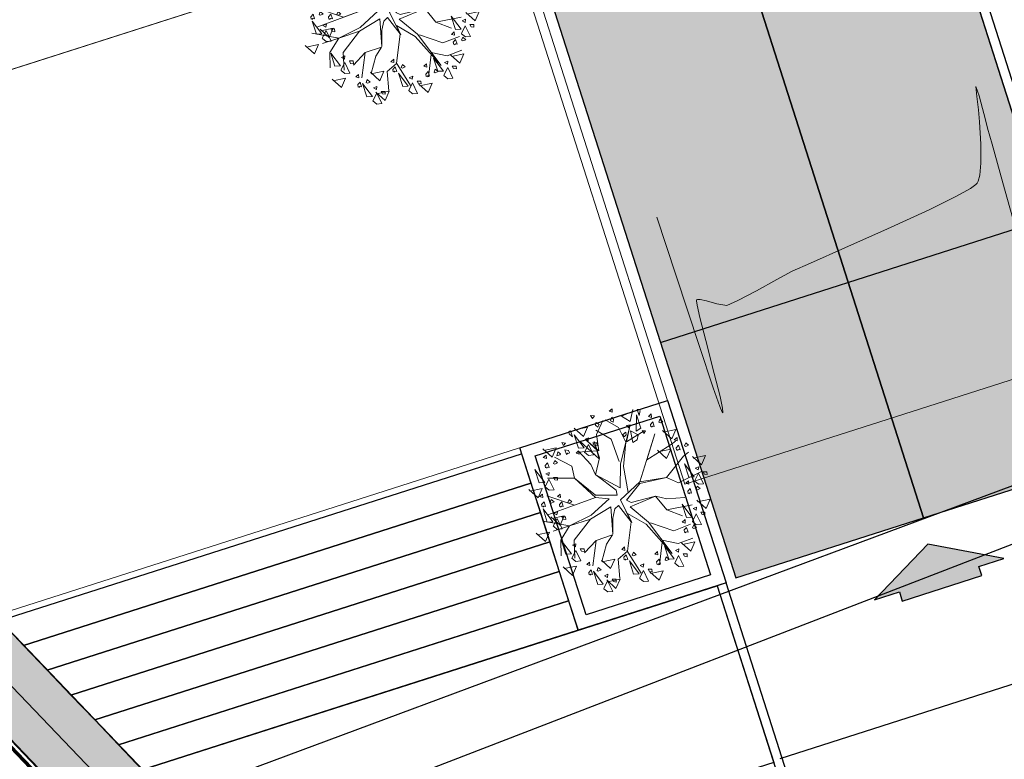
# Model space of a CAD drawing. Header units: metres. Extents: x 1111994 to 1112800, y 1268200 to 1269007.
# Tile 39 of 86: x 1112465 to 1112480, y 1268445 to 1268457. Entities that reach past the tile are written whole.
import ezdxf

# ---------------------------------------------------------------- set-up
doc = ezdxf.new("R2010")
doc.units = ezdxf.units.M
doc.header["$LTSCALE"] = 12.7
doc.header["$MEASUREMENT"] = 0
doc.linetypes.add('DASHED', pattern=[0.75, 0.5, -0.25])
for name, color, linetype in [('A-PISO-CONC_Pluma_Nº__100', 7, 'Continuous'), ('Base', 251, 'Continuous'), ('P-ARBO-CONS', 7, 'Continuous'), ('RED PVC', 5, 'Continuous'), ('TUBERIA SANITARIA', 84, 'Continuous')]:
    doc.layers.add(name, color=color, linetype=linetype)

# ---------------------------------------------------------------- blocks, each defined once
blk = doc.blocks.new('ARBOLL[25]_1', base_point=(476.535, 257.425))
at = {"layer": 'P-ARBO-CONS', "color": 252, "linetype": 'Continuous', "lineweight": 0}
for p, q in [((476.322, 258.842), (476.368, 258.882)), ((476.368, 258.882), (476.372, 258.827)), ((476.022, 258.771), (476.05, 258.724)), ((476.082, 258.765), (476.022, 258.771)), ((476.05, 258.724), (476.082, 258.765)), ((476.372, 258.827), (476.322, 258.842)), ((476.341, 258.686), (476.367, 258.743)), ((476.367, 258.743), (476.393, 258.708)), ((476.708, 258.841), (476.519, 258.759)), ((476.519, 258.759), (476.66, 258.674)), ((476.66, 258.674), (476.703, 258.871)), ((476.763, 258.781), (476.757, 258.519)), ((476.833, 258.567), (476.763, 258.781)), ((476.775, 258.869), (476.825, 258.872)), ((476.804, 258.772), (476.775, 258.869)), ((476.822, 258.852), (476.804, 258.772)), ((477.002, 258.797), (476.957, 258.756)), ((476.957, 258.756), (477.006, 258.742)), ((477.006, 258.742), (477.002, 258.797)), ((475.904, 258.432), (475.755, 258.568)), ((475.768, 258.541), (475.97, 258.583)), ((475.97, 258.583), (475.904, 258.432)), ((476.103, 258.659), (476.102, 258.614)), ((476.102, 258.614), (476.135, 258.584)), ((476.157, 258.627), (476.103, 258.659)), ((476.219, 258.69), (476.115, 258.463)), ((476.135, 258.584), (476.157, 258.627)), ((476.254, 258.702), (476.47, 258.576)), ((476.384, 258.664), (476.341, 258.686)), ((476.393, 258.708), (476.384, 258.664)), ((476.47, 258.576), (476.593, 258.342)), ((476.593, 258.342), (476.658, 258.599)), ((476.658, 258.599), (476.603, 258.348)), ((476.663, 258.621), (476.604, 258.609)), ((476.604, 258.609), (476.639, 258.571)), ((476.639, 258.571), (476.663, 258.621)), ((476.757, 258.519), (476.833, 258.567)), ((476.989, 258.629), (477.027, 258.672)), ((476.996, 258.59), (476.989, 258.629)), ((477.022, 258.601), (477.007, 258.584)), ((477.051, 258.596), (477.022, 258.601)), ((477.027, 258.672), (477.051, 258.596)), ((477.125, 258.662), (477.144, 258.711)), ((477.144, 258.651), (477.125, 258.662)), ((477.144, 258.711), (477.189, 258.67)), ((477.189, 258.67), (477.144, 258.651)), ((475.698, 258.525), (475.655, 258.498)), ((475.669, 258.483), (475.73, 258.429)), ((475.73, 258.429), (475.698, 258.525)), ((475.758, 258.46), (475.915, 258.25)), ((475.826, 258.245), (475.758, 258.46)), ((475.932, 258.387), (475.988, 258.412)), ((475.988, 258.412), (475.981, 258.361)), ((476.354, 258.391), (476.104, 258.533)), ((476.115, 258.463), (476.151, 258.201)), ((476.593, 258.501), (476.542, 258.465)), ((476.542, 258.465), (476.566, 258.426)), ((476.566, 258.426), (476.598, 258.457)), ((476.598, 258.457), (476.593, 258.501)), ((476.603, 258.348), (476.887, 258.526)), ((476.792, 258.458), (476.669, 258.524)), ((476.669, 258.524), (476.701, 258.336)), ((476.771, 258.378), (476.791, 258.455)), ((476.817, 257.701), (477.057, 258.476)), ((476.884, 258.483), (476.857, 258.529)), ((476.857, 258.529), (476.911, 258.523)), ((476.911, 258.523), (476.884, 258.483)), ((477.057, 258.476), (476.93, 258.053)), ((477.336, 258.395), (477.186, 258.531)), ((477.2, 258.504), (477.402, 258.546)), ((477.402, 258.546), (477.336, 258.395)), ((477.42, 258.417), (477.374, 258.377)), ((477.424, 258.362), (477.42, 258.417)), ((475.261, 258.207), (475.463, 258.25)), ((475.463, 258.25), (475.397, 258.098)), ((475.583, 258.286), (475.554, 258.333)), ((475.554, 258.333), (475.615, 258.327)), ((475.615, 258.327), (475.583, 258.286)), ((475.915, 258.25), (475.826, 258.245)), ((475.845, 258.358), (476.16, 258.072)), ((475.922, 258.18), (475.984, 258.305)), ((475.981, 258.361), (475.932, 258.387)), ((476.151, 258.201), (475.95, 258.373)), ((475.95, 258.373), (476.14, 258.2)), ((475.984, 258.305), (476.067, 258.133)), ((476.059, 258.33), (476.122, 258.33)), ((476.081, 258.291), (476.059, 258.33)), ((476.16, 258.072), (476.08, 258.349)), ((476.08, 258.349), (476.163, 258.089)), ((476.124, 258.285), (476.081, 258.291)), ((476.122, 258.33), (476.124, 258.285)), ((476.486, 258.03), (476.354, 258.391)), ((476.502, 257.984), (476.593, 258.342)), ((476.593, 258.342), (476.552, 257.946)), ((476.701, 258.336), (476.771, 258.378)), ((476.93, 258.053), (477.309, 258.293)), ((477.309, 258.293), (477.393, 258.359)), ((477.374, 258.377), (477.424, 258.362)), ((477.406, 258.25), (477.444, 258.292)), ((477.413, 258.211), (477.406, 258.25)), ((477.444, 258.292), (477.469, 258.217)), ((477.542, 258.283), (477.561, 258.332)), ((477.562, 258.272), (477.542, 258.283)), ((477.561, 258.332), (477.606, 258.291)), ((477.606, 258.291), (477.562, 258.272)), ((475.397, 258.098), (475.248, 258.234)), ((475.301, 258.13), (475.255, 258.09)), ((475.255, 258.09), (475.305, 258.075)), ((475.305, 258.075), (475.301, 258.13)), ((475.438, 258.098), (475.715, 257.955)), ((475.489, 258.182), (475.476, 258.122)), ((475.476, 258.122), (475.523, 258.133)), ((475.533, 258.153), (475.489, 258.182)), ((475.523, 258.133), (475.533, 258.153)), ((475.663, 258.205), (475.607, 258.217)), ((475.607, 258.217), (475.631, 258.141)), ((475.631, 258.141), (475.652, 258.163)), ((475.652, 258.163), (475.674, 258.158)), ((475.68, 258.169), (475.663, 258.205)), ((475.828, 258.2), (475.787, 258.164)), ((475.787, 258.164), (475.833, 258.147)), ((476.14, 258.2), (475.805, 258.18)), ((476.022, 257.979), (475.824, 258.193)), ((475.833, 258.147), (475.828, 258.2)), ((475.986, 258.126), (475.925, 258.178)), ((476.067, 258.133), (475.986, 258.126)), ((476.163, 258.089), (476.103, 257.811)), ((477.25, 258.073), (477.101, 258.209)), ((477.114, 258.182), (477.316, 258.224)), ((477.247, 257.768), (477.523, 258.112)), ((477.316, 258.224), (477.25, 258.073)), ((477.439, 258.222), (477.424, 258.205)), ((477.469, 258.217), (477.439, 258.222)), ((477.523, 258.112), (477.604, 258.179)), ((477.817, 257.975), (477.667, 258.111)), ((477.681, 258.084), (477.883, 258.126)), ((477.883, 258.126), (477.817, 257.975)), ((475.287, 257.963), (475.325, 258.005)), ((475.294, 257.924), (475.287, 257.963)), ((475.32, 257.935), (475.305, 257.918)), ((475.35, 257.93), (475.32, 257.935)), ((475.325, 258.005), (475.35, 257.93)), ((475.423, 257.996), (475.442, 258.045)), ((475.443, 257.985), (475.423, 257.996)), ((475.442, 258.045), (475.487, 258.004)), ((475.487, 258.004), (475.443, 257.985)), ((475.715, 257.955), (475.76, 257.756)), ((476.103, 257.811), (476.022, 257.979)), ((476.498, 257.602), (476.502, 257.984)), ((476.552, 257.946), (476.627, 257.528)), ((477.539, 257.992), (477.697, 257.782)), ((477.607, 257.777), (477.539, 257.992)), ((477.714, 257.919), (477.77, 257.944)), ((477.77, 257.944), (477.762, 257.893)), ((475.121, 257.899), (475.278, 257.689)), ((475.188, 257.684), (475.121, 257.899)), ((475.295, 257.826), (475.351, 257.851)), ((475.344, 257.8), (475.295, 257.826)), ((475.351, 257.851), (475.344, 257.8)), ((475.422, 257.769), (475.485, 257.769)), ((475.443, 257.73), (475.422, 257.769)), ((475.485, 257.769), (475.487, 257.724)), ((476.433, 257.564), (476.104, 257.81)), ((476.104, 257.81), (476.498, 257.602)), ((476.817, 257.701), (477.247, 257.768)), ((476.818, 257.67), (477.247, 257.768)), ((477.247, 257.768), (477.444, 257.683)), ((477.444, 257.683), (477.825, 257.871)), ((477.697, 257.782), (477.607, 257.777)), ((477.704, 257.712), (477.766, 257.837)), ((477.762, 257.893), (477.714, 257.919)), ((477.766, 257.837), (477.849, 257.665)), ((477.841, 257.862), (477.903, 257.862)), ((477.862, 257.823), (477.841, 257.862)), ((477.906, 257.817), (477.862, 257.823)), ((477.903, 257.862), (477.906, 257.817)), ((475.278, 257.689), (475.188, 257.684)), ((475.285, 257.619), (475.347, 257.744)), ((475.349, 257.566), (475.287, 257.617)), ((475.76, 257.756), (475.325, 257.756)), ((475.347, 257.744), (475.43, 257.572)), ((475.487, 257.724), (475.443, 257.73)), ((476.099, 257.448), (475.76, 257.756)), ((475.76, 257.756), (476.097, 257.484)), ((476.506, 257.407), (476.817, 257.701)), ((476.604, 257.402), (476.818, 257.67)), ((477.606, 257.716), (477.56, 257.676)), ((477.56, 257.676), (477.61, 257.661)), ((477.61, 257.661), (477.606, 257.716)), ((477.767, 257.659), (477.706, 257.71)), ((477.728, 257.581), (477.747, 257.631)), ((477.747, 257.631), (477.793, 257.59)), ((477.849, 257.665), (477.767, 257.659)), ((475.173, 257.44), (475.023, 257.576)), ((475.037, 257.548), (475.239, 257.591)), ((475.239, 257.591), (475.173, 257.44)), ((475.242, 257.499), (475.197, 257.459)), ((475.197, 257.459), (475.246, 257.444)), ((475.246, 257.444), (475.242, 257.499)), ((475.76, 257.323), (475.313, 257.474)), ((475.43, 257.572), (475.349, 257.566)), ((475.531, 257.5), (475.485, 257.459)), ((475.485, 257.459), (475.534, 257.445)), ((475.534, 257.445), (475.531, 257.5)), ((476.097, 257.484), (476.449, 257.485)), ((476.449, 257.485), (476.433, 257.564)), ((476.661, 257.293), (477.074, 257.466)), ((476.675, 257.365), (477.074, 257.466)), ((477.074, 257.466), (477.256, 257.424)), ((477.074, 257.466), (477.253, 257.245)), ((477.592, 257.549), (477.631, 257.591)), ((477.599, 257.51), (477.592, 257.549)), ((477.625, 257.521), (477.61, 257.504)), ((477.655, 257.515), (477.625, 257.521)), ((477.631, 257.591), (477.655, 257.515)), ((477.748, 257.571), (477.728, 257.581)), ((477.793, 257.59), (477.748, 257.571)), ((475.229, 257.332), (475.267, 257.374)), ((475.236, 257.293), (475.229, 257.332)), ((475.262, 257.303), (475.247, 257.287)), ((475.291, 257.298), (475.262, 257.303)), ((475.267, 257.374), (475.291, 257.298)), ((475.328, 257.164), (476.099, 257.448)), ((475.365, 257.364), (475.384, 257.414)), ((475.384, 257.354), (475.365, 257.364)), ((475.384, 257.414), (475.429, 257.373)), ((475.429, 257.373), (475.384, 257.354)), ((475.517, 257.332), (475.555, 257.375)), ((475.524, 257.294), (475.517, 257.332)), ((475.55, 257.304), (475.535, 257.288)), ((475.58, 257.299), (475.55, 257.304)), ((475.555, 257.375), (475.58, 257.299)), ((475.653, 257.365), (475.672, 257.415)), ((475.673, 257.355), (475.653, 257.365)), ((475.672, 257.415), (475.717, 257.373)), ((475.717, 257.373), (475.673, 257.355)), ((476.099, 257.448), (475.76, 257.323)), ((476.346, 257.295), (476.02, 257.095)), ((476.027, 257.158), (476.32, 257.425)), ((476.32, 257.425), (476.099, 257.448)), ((476.38, 256.851), (476.346, 257.295)), ((476.471, 257.316), (476.413, 257.261)), ((476.678, 257.054), (476.471, 257.316)), ((476.689, 257.04), (476.506, 257.407)), ((476.506, 257.407), (476.678, 257.054)), ((476.604, 257.402), (476.675, 257.365)), ((476.661, 257.293), (476.959, 257.047)), ((477.253, 257.245), (477.662, 257.324)), ((477.256, 257.424), (477.547, 257.444)), ((477.503, 257.338), (477.661, 257.128)), ((477.571, 257.123), (477.503, 257.338)), ((477.678, 257.265), (477.734, 257.29)), ((477.734, 257.29), (477.726, 257.239)), ((477.889, 257.266), (477.739, 257.401)), ((477.753, 257.374), (477.955, 257.417)), ((477.955, 257.417), (477.889, 257.266)), ((475.252, 257.262), (475.41, 257.053)), ((475.32, 257.048), (475.252, 257.262)), ((475.528, 256.997), (475.379, 257.132)), ((475.392, 257.105), (475.594, 257.148)), ((475.427, 257.19), (475.482, 257.214)), ((475.475, 257.163), (475.427, 257.19)), ((475.482, 257.214), (475.475, 257.163)), ((475.594, 257.148), (475.528, 256.997)), ((475.553, 257.133), (475.616, 257.133)), ((475.575, 257.094), (475.553, 257.133)), ((475.616, 257.133), (475.618, 257.088)), ((475.681, 256.987), (476.027, 257.158)), ((476.413, 257.261), (476.382, 257.112)), ((476.917, 257.013), (476.616, 257.187)), ((476.616, 257.187), (476.689, 257.04)), ((477.253, 257.245), (477.508, 257.147)), ((477.668, 257.058), (477.73, 257.183)), ((477.726, 257.239), (477.678, 257.265)), ((477.73, 257.183), (477.812, 257.011)), ((477.805, 257.208), (477.867, 257.208)), ((477.826, 257.17), (477.805, 257.208)), ((477.87, 257.163), (477.826, 257.17)), ((477.867, 257.208), (477.87, 257.163)), ((475.681, 256.987), (475.247, 257.065)), ((475.41, 257.053), (475.32, 257.048)), ((475.416, 256.983), (475.479, 257.108)), ((475.417, 256.899), (475.681, 256.987)), ((475.48, 256.929), (475.419, 256.981)), ((475.479, 257.108), (475.561, 256.936)), ((475.681, 256.987), (475.536, 256.752)), ((475.618, 257.088), (475.575, 257.094)), ((476.02, 257.095), (475.681, 256.987)), ((476.02, 257.095), (475.755, 256.753)), ((476.382, 257.112), (476.38, 256.851)), ((476.678, 257.054), (476.617, 256.576)), ((477.339, 256.54), (476.917, 257.013)), ((476.959, 257.047), (477.339, 256.54)), ((476.99, 257.036), (477.368, 256.907)), ((477.368, 256.907), (477.636, 257.012)), ((477.549, 257.087), (477.504, 257.046)), ((477.504, 257.046), (477.553, 257.032)), ((477.553, 257.032), (477.549, 257.087)), ((477.661, 257.128), (477.571, 257.123)), ((477.731, 257.005), (477.67, 257.056)), ((477.671, 256.952), (477.691, 257.002)), ((477.691, 257.002), (477.736, 256.96)), ((477.812, 257.011), (477.731, 257.005)), ((475.29, 256.733), (475.14, 256.868)), ((475.154, 256.841), (475.356, 256.884)), ((475.356, 256.884), (475.29, 256.733)), ((475.561, 256.936), (475.48, 256.929)), ((476.372, 256.839), (476.112, 256.752)), ((476.281, 256.692), (476.372, 256.839)), ((477.536, 256.919), (477.574, 256.962)), ((477.542, 256.881), (477.536, 256.919)), ((477.569, 256.891), (477.554, 256.875)), ((477.598, 256.886), (477.569, 256.891)), ((477.574, 256.962), (477.598, 256.886)), ((477.691, 256.942), (477.671, 256.952)), ((477.736, 256.96), (477.691, 256.942)), ((475.536, 256.752), (475.545, 256.503)), ((475.553, 256.744), (475.71, 256.535)), ((475.62, 256.53), (475.553, 256.744)), ((475.727, 256.672), (475.783, 256.696)), ((475.776, 256.645), (475.727, 256.672)), ((475.755, 256.753), (475.768, 256.466)), ((475.783, 256.696), (475.776, 256.645)), ((476.112, 256.752), (475.923, 256.548)), ((476.112, 256.752), (476.054, 256.34)), ((476.054, 256.34), (476.112, 256.752)), ((476.205, 256.41), (476.281, 256.692)), ((477.177, 256.722), (477.134, 256.357)), ((477.178, 256.755), (477.439, 256.7)), ((477.218, 256.662), (477.376, 256.453)), ((477.286, 256.448), (477.218, 256.662)), ((477.439, 256.7), (477.673, 256.79)), ((477.642, 256.578), (477.493, 256.714)), ((477.506, 256.686), (477.708, 256.729)), ((477.708, 256.729), (477.642, 256.578)), ((475.71, 256.535), (475.62, 256.53)), ((475.717, 256.465), (475.779, 256.59)), ((475.779, 256.59), (475.862, 256.417)), ((475.854, 256.615), (475.917, 256.615)), ((475.875, 256.576), (475.854, 256.615)), ((475.919, 256.57), (475.875, 256.576)), ((475.917, 256.615), (475.919, 256.57)), ((476.617, 256.576), (476.465, 256.445)), ((476.572, 256.645), (476.526, 256.604)), ((476.526, 256.604), (476.576, 256.59)), ((476.558, 256.477), (476.596, 256.52)), ((476.576, 256.59), (476.572, 256.645)), ((476.596, 256.52), (476.621, 256.444)), ((476.609, 256.589), (476.841, 256.221)), ((476.694, 256.51), (476.713, 256.56)), ((476.714, 256.5), (476.694, 256.51)), ((476.713, 256.56), (476.758, 256.519)), ((476.758, 256.519), (476.714, 256.5)), ((477.103, 256.57), (477.058, 256.529)), ((477.058, 256.529), (477.107, 256.515)), ((477.107, 256.515), (477.103, 256.57)), ((477.383, 256.383), (477.445, 256.508)), ((477.393, 256.59), (477.449, 256.614)), ((477.441, 256.563), (477.393, 256.59)), ((477.449, 256.614), (477.441, 256.563)), ((477.445, 256.508), (477.528, 256.335)), ((477.52, 256.533), (477.582, 256.533)), ((477.541, 256.494), (477.52, 256.533)), ((477.585, 256.488), (477.541, 256.494)), ((477.582, 256.533), (477.585, 256.488)), ((475.591, 256.294), (475.793, 256.337)), ((475.781, 256.411), (475.719, 256.463)), ((475.793, 256.337), (475.727, 256.186)), ((475.862, 256.417), (475.781, 256.411)), ((476.003, 256.399), (475.957, 256.359)), ((475.957, 256.359), (476.007, 256.344)), ((476.007, 256.344), (476.003, 256.399)), ((476.345, 256.296), (476.195, 256.432)), ((476.209, 256.405), (476.411, 256.448)), ((476.411, 256.448), (476.345, 256.296)), ((476.465, 256.445), (476.492, 256.134)), ((476.565, 256.439), (476.558, 256.477)), ((476.591, 256.449), (476.576, 256.433)), ((476.621, 256.444), (476.591, 256.449)), ((476.649, 256.418), (476.807, 256.208)), ((476.717, 256.203), (476.649, 256.418)), ((476.824, 256.345), (476.879, 256.37)), ((476.872, 256.319), (476.824, 256.345)), ((476.879, 256.37), (476.872, 256.319)), ((477.09, 256.402), (477.128, 256.445)), ((477.097, 256.363), (477.09, 256.402)), ((477.123, 256.374), (477.108, 256.357)), ((477.152, 256.369), (477.123, 256.374)), ((477.128, 256.445), (477.152, 256.369)), ((477.226, 256.435), (477.245, 256.484)), ((477.245, 256.424), (477.226, 256.435)), ((477.245, 256.484), (477.29, 256.443)), ((477.29, 256.443), (477.245, 256.424)), ((477.376, 256.453), (477.286, 256.448)), ((477.446, 256.329), (477.385, 256.381)), ((477.528, 256.335), (477.446, 256.329)), ((475.727, 256.186), (475.577, 256.321)), ((475.989, 256.232), (476.028, 256.274)), ((475.996, 256.193), (475.989, 256.232)), ((476.022, 256.204), (476.007, 256.187)), ((476.052, 256.198), (476.022, 256.204)), ((476.028, 256.274), (476.052, 256.198)), ((476.069, 256.252), (476.227, 256.042)), ((476.137, 256.037), (476.069, 256.252)), ((476.125, 256.265), (476.144, 256.314)), ((476.145, 256.254), (476.125, 256.265)), ((476.144, 256.314), (476.189, 256.273)), ((476.189, 256.273), (476.145, 256.254)), ((476.244, 256.179), (476.3, 256.204)), ((476.292, 256.153), (476.244, 256.179)), ((476.3, 256.204), (476.292, 256.153)), ((476.807, 256.208), (476.717, 256.203)), ((476.814, 256.138), (476.876, 256.263)), ((476.876, 256.263), (476.958, 256.091)), ((476.951, 256.288), (477.013, 256.288)), ((476.972, 256.249), (476.951, 256.288)), ((477.016, 256.243), (476.972, 256.249)), ((477.129, 256.106), (476.979, 256.241)), ((476.993, 256.214), (477.195, 256.257)), ((477.013, 256.288), (477.016, 256.243)), ((477.195, 256.257), (477.129, 256.106)), ((476.227, 256.042), (476.137, 256.037)), ((476.234, 255.972), (476.296, 256.097)), ((476.431, 255.975), (476.281, 256.111)), ((476.294, 256.083), (476.497, 256.126)), ((476.296, 256.097), (476.379, 255.925)), ((476.371, 256.122), (476.433, 256.122)), ((476.392, 256.083), (476.371, 256.122)), ((476.436, 256.077), (476.392, 256.083)), ((476.497, 256.126), (476.431, 255.975)), ((476.433, 256.122), (476.436, 256.077)), ((476.877, 256.085), (476.816, 256.136)), ((476.958, 256.091), (476.877, 256.085)), ((476.297, 255.919), (476.236, 255.97)), ((476.379, 255.925), (476.297, 255.919))]:
    blk.add_line(p, q, dxfattribs=at)
blk = doc.blocks.new('ARBOLL[26]_1', base_point=(480.271, 249.533))
at = {"layer": 'P-ARBO-CONS', "color": 252, "linetype": 'Continuous', "lineweight": 0}
for p, q in [((480.059, 250.949), (480.104, 250.989)), ((480.108, 250.934), (480.059, 250.949)), ((480.104, 250.989), (480.108, 250.934)), ((480.444, 250.948), (480.255, 250.866)), ((480.397, 250.781), (480.439, 250.978)), ((480.511, 250.976), (480.562, 250.98)), ((480.541, 250.88), (480.511, 250.976)), ((480.559, 250.959), (480.541, 250.88)), ((479.758, 250.879), (479.787, 250.831)), ((479.819, 250.872), (479.758, 250.879)), ((479.787, 250.831), (479.819, 250.872)), ((479.84, 250.766), (479.839, 250.722)), ((479.894, 250.735), (479.84, 250.766)), ((479.955, 250.797), (479.852, 250.57)), ((479.991, 250.809), (480.207, 250.683)), ((480.078, 250.793), (480.103, 250.85)), ((480.12, 250.771), (480.078, 250.793)), ((480.103, 250.85), (480.13, 250.815)), ((480.13, 250.815), (480.12, 250.771)), ((480.255, 250.866), (480.397, 250.781)), ((480.5, 250.888), (480.493, 250.626)), ((480.569, 250.674), (480.5, 250.888)), ((480.739, 250.904), (480.693, 250.863)), ((480.693, 250.863), (480.743, 250.849)), ((480.725, 250.736), (480.764, 250.779)), ((480.743, 250.849), (480.739, 250.904)), ((480.764, 250.779), (480.788, 250.703)), ((480.861, 250.769), (480.88, 250.819)), ((480.881, 250.759), (480.861, 250.769)), ((480.88, 250.819), (480.926, 250.777)), ((480.926, 250.777), (480.881, 250.759)), ((479.434, 250.632), (479.391, 250.605)), ((479.466, 250.536), (479.434, 250.632)), ((479.641, 250.539), (479.492, 250.675)), ((479.505, 250.648), (479.707, 250.69)), ((479.707, 250.69), (479.641, 250.539)), ((479.839, 250.722), (479.872, 250.691)), ((480.09, 250.498), (479.841, 250.64)), ((479.872, 250.691), (479.894, 250.735)), ((480.207, 250.683), (480.329, 250.45)), ((480.33, 250.608), (480.279, 250.572)), ((480.329, 250.45), (480.394, 250.706)), ((480.335, 250.564), (480.33, 250.608)), ((480.4, 250.728), (480.34, 250.716)), ((480.34, 250.716), (480.376, 250.678)), ((480.394, 250.706), (480.34, 250.455)), ((480.34, 250.455), (480.624, 250.633)), ((480.376, 250.678), (480.4, 250.728)), ((480.528, 250.565), (480.405, 250.631)), ((480.405, 250.631), (480.438, 250.443)), ((480.493, 250.626), (480.569, 250.674)), ((480.62, 250.59), (480.594, 250.636)), ((480.594, 250.636), (480.648, 250.631)), ((480.648, 250.631), (480.62, 250.59)), ((480.732, 250.697), (480.725, 250.736)), ((480.758, 250.708), (480.743, 250.692)), ((480.788, 250.703), (480.758, 250.708)), ((481.072, 250.502), (480.923, 250.638)), ((480.936, 250.611), (481.138, 250.653)), ((481.138, 250.653), (481.072, 250.502)), ((479.32, 250.393), (479.291, 250.441)), ((479.291, 250.441), (479.351, 250.434)), ((479.405, 250.59), (479.466, 250.536)), ((479.494, 250.567), (479.652, 250.357)), ((479.562, 250.352), (479.494, 250.567)), ((479.582, 250.465), (479.896, 250.179)), ((479.669, 250.494), (479.725, 250.519)), ((479.718, 250.468), (479.669, 250.494)), ((479.888, 250.308), (479.686, 250.48)), ((479.686, 250.48), (479.876, 250.307)), ((479.725, 250.519), (479.718, 250.468)), ((479.896, 250.179), (479.816, 250.457)), ((479.816, 250.457), (479.9, 250.196)), ((479.852, 250.57), (479.888, 250.308)), ((480.222, 250.137), (480.09, 250.498)), ((480.239, 250.091), (480.329, 250.45)), ((480.279, 250.572), (480.303, 250.534)), ((480.329, 250.45), (480.289, 250.053)), ((480.303, 250.534), (480.335, 250.564)), ((480.438, 250.443), (480.508, 250.485)), ((480.508, 250.485), (480.528, 250.562)), ((480.554, 249.808), (480.794, 250.583)), ((480.794, 250.583), (480.666, 250.16)), ((481.045, 250.4), (481.129, 250.466)), ((481.156, 250.525), (481.111, 250.484)), ((481.111, 250.484), (481.16, 250.469)), ((481.16, 250.469), (481.156, 250.525)), ((481.278, 250.39), (481.298, 250.439)), ((481.298, 250.439), (481.343, 250.398)), ((479.134, 250.206), (478.984, 250.341)), ((478.998, 250.314), (479.2, 250.357)), ((479.2, 250.357), (479.134, 250.206)), ((479.225, 250.289), (479.212, 250.229)), ((479.27, 250.26), (479.225, 250.289)), ((479.351, 250.434), (479.32, 250.393)), ((479.399, 250.312), (479.343, 250.324)), ((479.343, 250.324), (479.367, 250.248)), ((479.416, 250.276), (479.399, 250.312)), ((479.564, 250.307), (479.524, 250.271)), ((479.876, 250.307), (479.542, 250.287)), ((479.759, 250.086), (479.56, 250.301)), ((479.652, 250.357), (479.562, 250.352)), ((479.57, 250.254), (479.564, 250.307)), ((479.659, 250.287), (479.721, 250.412)), ((479.723, 250.234), (479.661, 250.285)), ((479.721, 250.412), (479.804, 250.24)), ((479.796, 250.437), (479.858, 250.437)), ((479.817, 250.398), (479.796, 250.437)), ((479.861, 250.392), (479.817, 250.398)), ((479.858, 250.437), (479.861, 250.392)), ((480.666, 250.16), (481.045, 250.4)), ((480.987, 250.181), (480.837, 250.316)), ((480.851, 250.289), (481.053, 250.332)), ((481.053, 250.332), (480.987, 250.181)), ((481.143, 250.357), (481.181, 250.399)), ((481.149, 250.318), (481.143, 250.357)), ((481.176, 250.329), (481.161, 250.312)), ((481.205, 250.324), (481.176, 250.329)), ((481.181, 250.399), (481.205, 250.324)), ((481.26, 250.219), (481.341, 250.286)), ((481.298, 250.379), (481.278, 250.39)), ((481.343, 250.398), (481.298, 250.379)), ((479.037, 250.238), (478.992, 250.197)), ((478.992, 250.197), (479.041, 250.183)), ((479.041, 250.183), (479.037, 250.238)), ((479.159, 250.103), (479.179, 250.152)), ((479.174, 250.205), (479.451, 250.062)), ((479.179, 250.152), (479.224, 250.111)), ((479.212, 250.229), (479.259, 250.24)), ((479.259, 250.24), (479.27, 250.26)), ((479.367, 250.248), (479.389, 250.27)), ((479.389, 250.27), (479.41, 250.265)), ((479.524, 250.271), (479.57, 250.254)), ((479.804, 250.24), (479.723, 250.234)), ((479.9, 250.196), (479.839, 249.918)), ((480.984, 249.875), (481.26, 250.219)), ((481.553, 250.082), (481.404, 250.218)), ((481.417, 250.191), (481.619, 250.233)), ((481.619, 250.233), (481.553, 250.082)), ((478.857, 250.006), (479.015, 249.796)), ((478.925, 249.791), (478.857, 250.006)), ((479.023, 250.07), (479.062, 250.113)), ((479.03, 250.031), (479.023, 250.07)), ((479.057, 250.042), (479.042, 250.025)), ((479.086, 250.037), (479.057, 250.042)), ((479.062, 250.113), (479.086, 250.037)), ((479.179, 250.092), (479.159, 250.103)), ((479.224, 250.111), (479.179, 250.092)), ((479.451, 250.062), (479.497, 249.863)), ((479.839, 249.918), (479.759, 250.086)), ((480.234, 249.709), (480.239, 250.091)), ((480.289, 250.053), (480.363, 249.635)), ((481.181, 249.79), (481.562, 249.979)), ((481.276, 250.099), (481.433, 249.889)), ((481.344, 249.884), (481.276, 250.099)), ((481.451, 250.026), (481.506, 250.051)), ((481.499, 250), (481.451, 250.026)), ((481.506, 250.051), (481.499, 250)), ((481.577, 249.969), (481.64, 249.969)), ((481.599, 249.931), (481.577, 249.969)), ((481.64, 249.969), (481.642, 249.924)), ((479.022, 249.726), (479.084, 249.851)), ((479.032, 249.933), (479.088, 249.958)), ((479.08, 249.907), (479.032, 249.933)), ((479.497, 249.863), (479.061, 249.863)), ((479.088, 249.958), (479.08, 249.907)), ((479.084, 249.851), (479.166, 249.679)), ((479.159, 249.876), (479.221, 249.876)), ((479.18, 249.838), (479.159, 249.876)), ((479.224, 249.831), (479.18, 249.838)), ((479.221, 249.876), (479.224, 249.831)), ((479.836, 249.555), (479.497, 249.863)), ((479.497, 249.863), (479.834, 249.591)), ((480.17, 249.671), (479.84, 249.918)), ((479.84, 249.918), (480.234, 249.709)), ((480.243, 249.514), (480.554, 249.808)), ((480.554, 249.808), (480.984, 249.875)), ((480.555, 249.777), (480.984, 249.875)), ((480.984, 249.875), (481.181, 249.79)), ((481.343, 249.823), (481.297, 249.783)), ((481.346, 249.768), (481.343, 249.823)), ((481.433, 249.889), (481.344, 249.884)), ((481.44, 249.819), (481.503, 249.944)), ((481.504, 249.766), (481.443, 249.817)), ((481.503, 249.944), (481.585, 249.772)), ((481.642, 249.924), (481.599, 249.931)), ((478.91, 249.547), (478.76, 249.683)), ((478.773, 249.655), (478.975, 249.698)), ((478.975, 249.698), (478.91, 249.547)), ((479.015, 249.796), (478.925, 249.791)), ((479.085, 249.673), (479.024, 249.724)), ((479.166, 249.679), (479.085, 249.673)), ((480.185, 249.592), (480.17, 249.671)), ((480.34, 249.509), (480.555, 249.777)), ((481.297, 249.783), (481.346, 249.768)), ((481.329, 249.656), (481.367, 249.698)), ((481.336, 249.617), (481.329, 249.656)), ((481.367, 249.698), (481.392, 249.622)), ((481.465, 249.689), (481.484, 249.738)), ((481.485, 249.678), (481.465, 249.689)), ((481.484, 249.738), (481.529, 249.697)), ((481.529, 249.697), (481.485, 249.678)), ((481.585, 249.772), (481.504, 249.766)), ((478.979, 249.606), (478.933, 249.566)), ((478.933, 249.566), (478.983, 249.551)), ((478.983, 249.551), (478.979, 249.606)), ((479.496, 249.43), (479.049, 249.581)), ((479.065, 249.271), (479.836, 249.555)), ((479.101, 249.472), (479.12, 249.521)), ((479.12, 249.521), (479.166, 249.48)), ((479.267, 249.607), (479.222, 249.567)), ((479.222, 249.567), (479.271, 249.552)), ((479.271, 249.552), (479.267, 249.607)), ((479.389, 249.472), (479.409, 249.522)), ((479.409, 249.522), (479.454, 249.481)), ((479.836, 249.555), (479.496, 249.43)), ((479.764, 249.265), (480.056, 249.533)), ((479.834, 249.591), (480.185, 249.592)), ((480.056, 249.533), (479.836, 249.555)), ((480.425, 249.148), (480.243, 249.514)), ((480.243, 249.514), (480.415, 249.161)), ((480.34, 249.509), (480.411, 249.472)), ((480.398, 249.4), (480.81, 249.573)), ((480.411, 249.472), (480.81, 249.573)), ((480.81, 249.573), (480.992, 249.531)), ((480.81, 249.573), (480.99, 249.353)), ((480.992, 249.531), (481.284, 249.551)), ((481.362, 249.628), (481.347, 249.611)), ((481.392, 249.622), (481.362, 249.628)), ((481.625, 249.373), (481.476, 249.509)), ((481.489, 249.481), (481.691, 249.524)), ((481.691, 249.524), (481.625, 249.373)), ((478.965, 249.439), (479.004, 249.481)), ((478.972, 249.4), (478.965, 249.439)), ((478.998, 249.411), (478.983, 249.394)), ((478.989, 249.37), (479.146, 249.16)), ((479.056, 249.155), (478.989, 249.37)), ((479.028, 249.405), (478.998, 249.411)), ((479.004, 249.481), (479.028, 249.405)), ((479.121, 249.461), (479.101, 249.472)), ((479.166, 249.48), (479.121, 249.461)), ((479.253, 249.44), (479.292, 249.482)), ((479.26, 249.401), (479.253, 249.44)), ((479.286, 249.411), (479.271, 249.395)), ((479.316, 249.406), (479.286, 249.411)), ((479.292, 249.482), (479.316, 249.406)), ((479.409, 249.462), (479.389, 249.472)), ((479.454, 249.481), (479.409, 249.462)), ((480.083, 249.402), (479.757, 249.202)), ((480.116, 248.958), (480.083, 249.402)), ((480.149, 249.368), (480.118, 249.219)), ((480.207, 249.423), (480.149, 249.368)), ((480.415, 249.161), (480.207, 249.423)), ((480.398, 249.4), (480.695, 249.154)), ((480.99, 249.353), (481.398, 249.431)), ((480.99, 249.353), (481.245, 249.254)), ((481.24, 249.445), (481.397, 249.236)), ((481.308, 249.23), (481.24, 249.445)), ((481.415, 249.372), (481.47, 249.397)), ((481.463, 249.346), (481.415, 249.372)), ((481.47, 249.397), (481.463, 249.346)), ((479.417, 249.094), (478.984, 249.172)), ((479.265, 249.104), (479.116, 249.24)), ((479.129, 249.212), (479.331, 249.255)), ((479.153, 249.09), (479.215, 249.215)), ((479.163, 249.297), (479.219, 249.322)), ((479.212, 249.27), (479.163, 249.297)), ((479.219, 249.322), (479.212, 249.27)), ((479.215, 249.215), (479.298, 249.043)), ((479.331, 249.255), (479.265, 249.104)), ((479.29, 249.24), (479.352, 249.24)), ((479.311, 249.201), (479.29, 249.24)), ((479.355, 249.195), (479.311, 249.201)), ((479.352, 249.24), (479.355, 249.195)), ((479.417, 249.094), (479.764, 249.265)), ((479.757, 249.202), (479.417, 249.094)), ((479.757, 249.202), (479.492, 248.86)), ((480.118, 249.219), (480.116, 248.958)), ((480.654, 249.12), (480.352, 249.295)), ((480.352, 249.295), (480.425, 249.148)), ((481.286, 249.194), (481.24, 249.154)), ((481.29, 249.139), (481.286, 249.194)), ((481.397, 249.236), (481.308, 249.23)), ((481.404, 249.165), (481.467, 249.29)), ((481.467, 249.29), (481.549, 249.118)), ((481.541, 249.315), (481.604, 249.315)), ((481.563, 249.277), (481.541, 249.315)), ((481.606, 249.271), (481.563, 249.277)), ((481.604, 249.315), (481.606, 249.271)), ((479.146, 249.16), (479.056, 249.155)), ((479.154, 249.006), (479.417, 249.094)), ((479.217, 249.036), (479.155, 249.088)), ((479.298, 249.043), (479.217, 249.036)), ((479.417, 249.094), (479.273, 248.86)), ((480.415, 249.161), (480.354, 248.683)), ((481.076, 248.647), (480.654, 249.12)), ((480.695, 249.154), (481.076, 248.647)), ((480.727, 249.144), (481.105, 249.015)), ((481.105, 249.015), (481.372, 249.119)), ((481.24, 249.154), (481.29, 249.139)), ((481.272, 249.027), (481.311, 249.069)), ((481.279, 248.988), (481.272, 249.027)), ((481.311, 249.069), (481.335, 248.993)), ((481.468, 249.112), (481.407, 249.163)), ((481.408, 249.059), (481.427, 249.109)), ((481.428, 249.049), (481.408, 249.059)), ((481.427, 249.109), (481.473, 249.068)), ((481.473, 249.068), (481.428, 249.049)), ((481.549, 249.118), (481.468, 249.112)), ((479.026, 248.84), (478.877, 248.976)), ((478.89, 248.948), (479.092, 248.991)), ((479.092, 248.991), (479.026, 248.84)), ((479.273, 248.86), (479.282, 248.61)), ((479.289, 248.852), (479.447, 248.642)), ((479.357, 248.637), (479.289, 248.852)), ((479.492, 248.86), (479.504, 248.573)), ((479.849, 248.859), (479.66, 248.655)), ((479.849, 248.859), (479.791, 248.447)), ((479.791, 248.447), (479.849, 248.859)), ((480.109, 248.946), (479.849, 248.859)), ((480.017, 248.799), (480.109, 248.946)), ((480.914, 248.862), (481.176, 248.807)), ((481.176, 248.807), (481.409, 248.897)), ((481.305, 248.998), (481.29, 248.982)), ((481.335, 248.993), (481.305, 248.998)), ((479.454, 248.572), (479.516, 248.697)), ((479.464, 248.779), (479.52, 248.804)), ((479.512, 248.752), (479.464, 248.779)), ((479.52, 248.804), (479.512, 248.752)), ((479.516, 248.697), (479.598, 248.525)), ((479.591, 248.722), (479.653, 248.722)), ((479.612, 248.683), (479.591, 248.722)), ((479.653, 248.722), (479.656, 248.677)), ((479.941, 248.517), (480.017, 248.799)), ((480.308, 248.752), (480.263, 248.712)), ((480.263, 248.712), (480.312, 248.697)), ((480.312, 248.697), (480.308, 248.752)), ((480.346, 248.696), (480.578, 248.328)), ((480.914, 248.829), (480.871, 248.464)), ((480.955, 248.769), (481.112, 248.56)), ((481.023, 248.555), (480.955, 248.769)), ((481.13, 248.697), (481.185, 248.722)), ((481.178, 248.67), (481.13, 248.697)), ((481.185, 248.722), (481.178, 248.67)), ((481.379, 248.685), (481.23, 248.821)), ((481.243, 248.794), (481.445, 248.836)), ((481.445, 248.836), (481.379, 248.685)), ((479.447, 248.642), (479.357, 248.637)), ((479.517, 248.518), (479.456, 248.57)), ((479.656, 248.677), (479.612, 248.683)), ((480.081, 248.404), (479.932, 248.539)), ((479.945, 248.512), (480.147, 248.555)), ((480.147, 248.555), (480.081, 248.404)), ((480.354, 248.683), (480.202, 248.552)), ((480.202, 248.552), (480.229, 248.241)), ((480.294, 248.585), (480.333, 248.627)), ((480.301, 248.546), (480.294, 248.585)), ((480.328, 248.556), (480.313, 248.54)), ((480.357, 248.551), (480.328, 248.556)), ((480.333, 248.627), (480.357, 248.551)), ((480.43, 248.617), (480.45, 248.667)), ((480.45, 248.607), (480.43, 248.617)), ((480.45, 248.667), (480.495, 248.626)), ((480.495, 248.626), (480.45, 248.607)), ((480.84, 248.677), (480.794, 248.636)), ((480.794, 248.636), (480.844, 248.622)), ((480.826, 248.509), (480.865, 248.552)), ((480.844, 248.622), (480.84, 248.677)), ((480.865, 248.552), (480.889, 248.476)), ((480.962, 248.542), (480.981, 248.592)), ((480.982, 248.532), (480.962, 248.542)), ((480.981, 248.592), (481.027, 248.55)), ((481.027, 248.55), (480.982, 248.532)), ((481.112, 248.56), (481.023, 248.555)), ((481.119, 248.49), (481.182, 248.615)), ((481.182, 248.615), (481.264, 248.443)), ((481.256, 248.64), (481.319, 248.64)), ((481.278, 248.601), (481.256, 248.64)), ((481.321, 248.595), (481.278, 248.601)), ((481.319, 248.64), (481.321, 248.595)), ((479.463, 248.293), (479.314, 248.429)), ((479.327, 248.401), (479.529, 248.444)), ((479.529, 248.444), (479.463, 248.293)), ((479.598, 248.525), (479.517, 248.518)), ((479.739, 248.506), (479.694, 248.466)), ((479.694, 248.466), (479.743, 248.451)), ((479.726, 248.339), (479.764, 248.381)), ((479.743, 248.451), (479.739, 248.506)), ((479.764, 248.381), (479.788, 248.306)), ((479.861, 248.372), (479.881, 248.421)), ((479.881, 248.361), (479.861, 248.372)), ((479.881, 248.421), (479.926, 248.38)), ((479.926, 248.38), (479.881, 248.361)), ((480.386, 248.525), (480.543, 248.315)), ((480.453, 248.31), (480.386, 248.525)), ((480.55, 248.245), (480.612, 248.37)), ((480.56, 248.452), (480.616, 248.477)), ((480.609, 248.426), (480.56, 248.452)), ((480.616, 248.477), (480.609, 248.426)), ((480.612, 248.37), (480.695, 248.198)), ((480.687, 248.395), (480.75, 248.395)), ((480.708, 248.356), (480.687, 248.395)), ((480.75, 248.395), (480.752, 248.35)), ((480.833, 248.47), (480.826, 248.509)), ((480.859, 248.481), (480.844, 248.465)), ((480.889, 248.476), (480.859, 248.481)), ((481.183, 248.436), (481.122, 248.488)), ((481.264, 248.443), (481.183, 248.436)), ((479.733, 248.3), (479.726, 248.339)), ((479.759, 248.311), (479.744, 248.294)), ((479.788, 248.306), (479.759, 248.311)), ((479.806, 248.359), (479.963, 248.149)), ((479.874, 248.144), (479.806, 248.359)), ((479.981, 248.286), (480.036, 248.311)), ((480.029, 248.26), (479.981, 248.286)), ((480.167, 248.082), (480.018, 248.218)), ((480.036, 248.311), (480.029, 248.26)), ((480.031, 248.19), (480.233, 248.233)), ((480.107, 248.229), (480.17, 248.229)), ((480.129, 248.191), (480.107, 248.229)), ((480.233, 248.233), (480.167, 248.082)), ((480.17, 248.229), (480.172, 248.184)), ((480.543, 248.315), (480.453, 248.31)), ((480.614, 248.192), (480.552, 248.243)), ((480.752, 248.35), (480.708, 248.356)), ((480.865, 248.213), (480.716, 248.349)), ((480.729, 248.321), (480.931, 248.364)), ((480.931, 248.364), (480.865, 248.213)), ((479.963, 248.149), (479.874, 248.144)), ((479.97, 248.079), (480.033, 248.204)), ((480.034, 248.026), (479.973, 248.077)), ((480.033, 248.204), (480.115, 248.032)), ((480.172, 248.184), (480.129, 248.191)), ((480.695, 248.198), (480.614, 248.192)), ((480.115, 248.032), (480.034, 248.026))]:
    blk.add_line(p, q, dxfattribs=at)
blk = doc.blocks.new('reja[31]_1', base_point=(474.06, 241.58))
at = {"layer": 'A-PISO-CONC_Pluma_Nº__100', "linetype": 'Continuous'}
for p, q in [((462.334, 253.95), (485.809, 229.418)), ((462.374, 253.988), (485.771, 229.536)), ((462.306, 253.922), (485.836, 229.331)), ((462.32, 253.936), (485.822, 229.374))]:
    blk.add_line(p, q, dxfattribs=at)

msp = doc.modelspace()

# ---------------------------------------------------------------- hatches: boundary and pattern name
at = {"layer": 'Base', "linetype": 'Continuous'}
for points in [[(1112474.2, 1268464.663), (1112479.139, 1268449.223), (1112482.345, 1268450.249), (1112477.407, 1268465.688)], [(1112479.139, 1268449.223), (1112474.2, 1268464.663), (1112471.161, 1268463.69), (1112476.099, 1268448.251)]]:
    msp.add_hatch(color=256, dxfattribs=at).paths.add_polyline_path(points, flags=0)
at = {"layer": 'Base'}
msp.add_hatch(color=256, dxfattribs=at).paths.add_polyline_path([(1112480.435, 1268448.565), (1112479.209, 1268448.795), (1112478.344, 1268447.896), (1112478.747, 1268448.025), (1112478.794, 1268447.877), (1112480.08, 1268448.288), (1112480.032, 1268448.436)])
at = {"layer": 'Base', "linetype": 'Continuous', "lineweight": 0}
for points in [[(1112471.174, 1268439.396), (1112470.757, 1268440.7), (1112464.191, 1268447.561), (1112463.556, 1268447.358)], [(1112471.174, 1268439.396), (1112463.556, 1268447.358), (1112462.92, 1268447.154), (1112471.591, 1268438.092)]]:
    msp.add_hatch(color=256, dxfattribs=at).paths.add_polyline_path(points, flags=0)

# ---------------------------------------------------------------- linework, layer by layer
for p, q in [((1112479.998, 1268456.042), (1112479.983, 1268456.2)), ((1112479.983, 1268456.2), (1112480.035, 1268456.049)), ((1112480.029, 1268455.825), (1112479.998, 1268456.042)), ((1112480.035, 1268456.049), (1112480.089, 1268455.844)), ((1112480.044, 1268455.631), (1112480.029, 1268455.825)), ((1112480.089, 1268455.844), (1112480.132, 1268455.685)), ((1112480.132, 1268455.685), (1112480.174, 1268455.527)), ((1112480.064, 1268455.27), (1112480.044, 1268455.631)), ((1112480.174, 1268455.527), (1112480.247, 1268455.267)), ((1112480.065, 1268454.96), (1112480.064, 1268455.27)), ((1112480.247, 1268455.267), (1112480.422, 1268454.643)), ((1112480.046, 1268454.765), (1112480.065, 1268454.96)), ((1112480.022, 1268454.669), (1112480.046, 1268454.765)), ((1112479.67, 1268454.427), (1112479.898, 1268454.553)), ((1112479.898, 1268454.553), (1112479.985, 1268454.614)), ((1112479.985, 1268454.614), (1112480.005, 1268454.636)), ((1112480.005, 1268454.636), (1112480.022, 1268454.669)), ((1112480.422, 1268454.643), (1112480.659, 1268453.798)), ((1112479.228, 1268454.209), (1112479.67, 1268454.427)), ((1112474.824, 1268454.089), (1112475.128, 1268453.156)), ((1112478.552, 1268453.897), (1112479.228, 1268454.209)), ((1112477.866, 1268453.592), (1112478.552, 1268453.897)), ((1112477.308, 1268453.345), (1112477.866, 1268453.592)), ((1112477.012, 1268453.212), (1112477.308, 1268453.345)), ((1112475.128, 1268453.156), (1112475.512, 1268451.993)), ((1112476.762, 1268453.078), (1112477.012, 1268453.212)), ((1112476.434, 1268452.898), (1112476.762, 1268453.078)), ((1112476.131, 1268452.738), (1112476.434, 1268452.898)), ((1112475.463, 1268452.735), (1112475.466, 1268452.748)), ((1112475.473, 1268452.664), (1112475.463, 1268452.735)), ((1112475.466, 1268452.748), (1112475.478, 1268452.754)), ((1112475.517, 1268452.466), (1112475.473, 1268452.664)), ((1112475.478, 1268452.754), (1112475.523, 1268452.754)), ((1112475.523, 1268452.754), (1112475.626, 1268452.732)), ((1112475.626, 1268452.732), (1112475.792, 1268452.687)), ((1112475.792, 1268452.687), (1112475.955, 1268452.661)), ((1112475.955, 1268452.661), (1112476.131, 1268452.738)), ((1112475.613, 1268452.09), (1112475.517, 1268452.466)), ((1112475.512, 1268451.993), (1112475.736, 1268451.328)), ((1112475.752, 1268451.558), (1112475.613, 1268452.09)), ((1112475.845, 1268451.187), (1112475.752, 1268451.558)), ((1112475.736, 1268451.328), (1112475.843, 1268451.025)), ((1112475.885, 1268450.996), (1112475.845, 1268451.187)), ((1112475.843, 1268451.025), (1112475.88, 1268450.932)), ((1112475.88, 1268450.932), (1112475.887, 1268450.92)), ((1112475.892, 1268450.93), (1112475.885, 1268450.996)), ((1112475.887, 1268450.92), (1112475.892, 1268450.93))]:
    msp.add_line(p, q, dxfattribs=at)
at = {"layer": 'Base', "linetype": 'Continuous'}
for p, q in [((1112474.881, 1268452.061), (1112481.127, 1268454.059)), ((1112476.816, 1268445.331), (1112483.259, 1268447.392))]:
    msp.add_line(p, q, dxfattribs=at)
at = {"layer": 'Base'}
for p, q in [((1112479.209, 1268448.795), (1112478.344, 1268447.896)), ((1112480.435, 1268448.565), (1112479.209, 1268448.795)), ((1112480.032, 1268448.436), (1112480.435, 1268448.565)), ((1112480.08, 1268448.288), (1112480.032, 1268448.436)), ((1112478.794, 1268447.877), (1112480.08, 1268448.288)), ((1112478.344, 1268447.896), (1112478.747, 1268448.025)), ((1112478.747, 1268448.025), (1112478.794, 1268447.877))]:
    msp.add_line(p, q, dxfattribs=at)
at = {"layer": 'Base', "linetype": 'DASHED', "lineweight": 0, "flags": 128}
msp.add_lwpolyline([(1112554.936, 1268485.826), (1112545.158, 1268480.583), (1112533.084, 1268474.037), (1112521.01, 1268467.491), (1112501.852, 1268457.065), (1112475.717, 1268442.888), (1112483.238, 1268420.719), (1112413.831, 1268496.222), (1112460.499, 1268511.475), (1112455.233, 1268527.934), (1112492.324, 1268539.801), (1112497.586, 1268523.383), (1112516.953, 1268529.616), (1112520.019, 1268519.812), (1112541.138, 1268523.247), (1112542.567, 1268524.498)], dxfattribs=at)
at = {"layer": 'Base', "linetype": 'Continuous', "lineweight": 0, "flags": 128}
msp.add_lwpolyline([(1112488.723, 1268464.268), (1112479.013, 1268461.162), (1112481.973, 1268451.909), (1112475.274, 1268449.766), (1112472.314, 1268459.02), (1112454.154, 1268453.211), (1112453.308, 1268453.98), (1112450.637, 1268463.526), (1112443.535, 1268469.936), (1112443.157, 1268471.116), (1112438.608, 1268477.498), (1112432.384, 1268496.958)], dxfattribs=at)
at = {"layer": 'Base', "linetype": 'Continuous', "flags": 128}
for points in [[(1112512.443, 1268460.748), (1112555.496, 1268484.077), (1112555.542, 1268483.932), (1112512.515, 1268460.616), (1112486.123, 1268446.244, -0.469937), (1112483.259, 1268447.392), (1112477.407, 1268465.688), (1112477.55, 1268465.734), (1112483.402, 1268447.438, 0.469866), (1112486.051, 1268446.376)], [(1112472.738, 1268394.711), (1112476.126, 1268396.356, 0.30453), (1112485.125, 1268419.206), (1112481.954, 1268429.246), (1112478.729, 1268439.456), (1112475.942, 1268448.17), (1112475.799, 1268448.124), (1112478.586, 1268439.41), (1112481.811, 1268429.2), (1112484.979, 1268419.167, -0.304303), (1112476.051, 1268396.486), (1112471.732, 1268394.389)]]:
    msp.add_lwpolyline(points, format="xyb", close=True, dxfattribs=at)
for points in [[(1112474.2, 1268464.663), (1112479.139, 1268449.223), (1112482.345, 1268450.249), (1112477.407, 1268465.688)], [(1112479.139, 1268449.223), (1112474.2, 1268464.663), (1112471.161, 1268463.69), (1112476.099, 1268448.251)], [(1112472.603, 1268450.357), (1112474.997, 1268451.123), (1112475.942, 1268448.17), (1112473.547, 1268447.404)], [(1112472.854, 1268450.227), (1112474.868, 1268450.871), (1112475.69, 1268448.299), (1112473.677, 1268447.655)], [(1112464.575, 1268447.159), (1112464.191, 1268447.561), (1112472.633, 1268450.261), (1112472.785, 1268449.785)], [(1112464.959, 1268446.757), (1112464.575, 1268447.159), (1112472.785, 1268449.785), (1112472.938, 1268449.309)], [(1112465.343, 1268446.355), (1112464.959, 1268446.757), (1112472.938, 1268449.309), (1112473.09, 1268448.833)], [(1112465.728, 1268445.953), (1112465.343, 1268446.355), (1112473.09, 1268448.833), (1112473.242, 1268448.356)], [(1112466.112, 1268445.551), (1112465.728, 1268445.953), (1112473.242, 1268448.356), (1112473.395, 1268447.88)], [(1112466.496, 1268445.148), (1112475.799, 1268448.124), (1112476.713, 1268445.267), (1112468.8, 1268442.736), (1112466.496, 1268445.148)], [(1112466.496, 1268445.148), (1112466.112, 1268445.551), (1112473.395, 1268447.88), (1112473.547, 1268447.404)]]:
    msp.add_lwpolyline(points, close=True, dxfattribs=at)
at = {"layer": 'Base', "linetype": 'Continuous', "lineweight": 0, "flags": 128}
for points in [[(1112456.556, 1268453.979), (1112472.457, 1268459.065), (1112474.997, 1268451.123), (1112463.023, 1268447.292)], [(1112471.174, 1268439.396), (1112470.757, 1268440.7), (1112464.191, 1268447.561), (1112463.556, 1268447.358)], [(1112471.174, 1268439.396), (1112471.591, 1268438.092), (1112462.92, 1268447.154), (1112463.556, 1268447.358)]]:
    msp.add_lwpolyline(points, close=True, dxfattribs=at)
at = {"layer": 'RED PVC'}
msp.add_line((1112484.809, 1268451.315), (1112464.372, 1268443.716), dxfattribs=at)
at = {"layer": 'TUBERIA SANITARIA'}
msp.add_line((1112463.455, 1268442.191), (1112486.583, 1268451.122), dxfattribs=at)

# ---------------------------------------------------------------- block references
at = {"layer": 'Base', "linetype": 'Continuous'}
for name, p in [('ARBOLL[25]_1', (1112470.528, 1268457.425)), ('ARBOLL[26]_1', (1112474.264, 1268449.533))]:
    msp.add_blockref(name, p, dxfattribs=at)
at = {"layer": 'Base', "linetype": 'Continuous', "lineweight": 0}
msp.add_blockref('reja[31]_1', (1112468.053, 1268441.58), dxfattribs=at)

doc.saveas('drawing.dxf')
